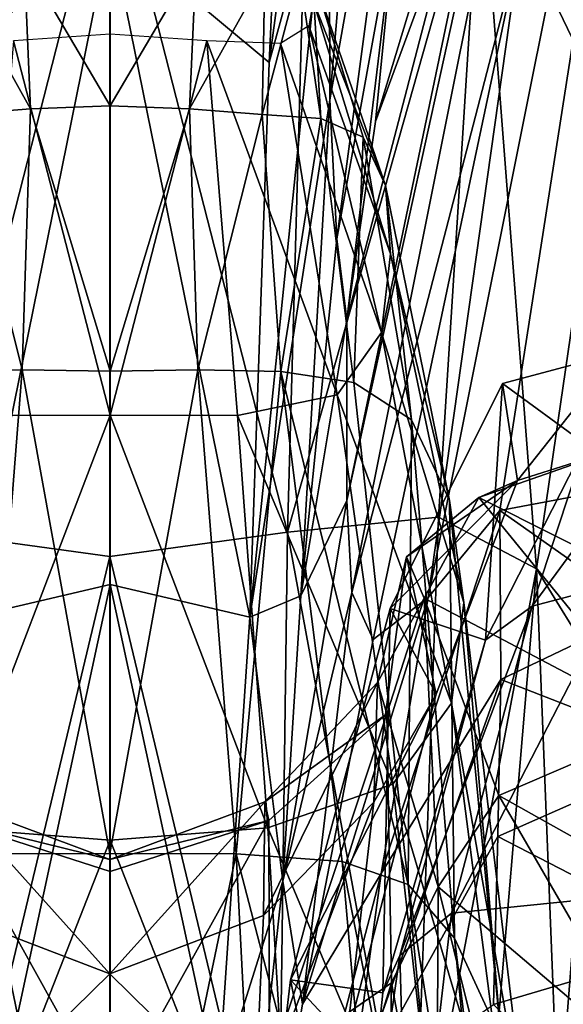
# Model space of a CAD drawing. Extents: x -76 to 76, y -20 to 79.
# Tile 88 of 175: x -0.133 to 0.672, y -12.001 to -10.543. Entities that reach past the tile are written whole.
import ezdxf

# ---------------------------------------------------------------- set-up
doc = ezdxf.new("R2010")
doc.units = 0

msp = doc.modelspace()

# ---------------------------------------------------------------- linework, layer by layer
for points in [[(0.7326, -10.6685, 9.938), (0.5499, -10.2894, 9.6534), (0.6793, -8.8833, 8.864)], [(0.746, -9.4586, 27.9878), (0.3518, -11.2548, 27.6466), (0.3588, -11.3909, 27.6817)], [(0.746, -9.4586, 27.9878), (0.6337, -9.903, 27.6497), (0.3518, -11.2548, 27.6466)], [(0.6089, -10.4285, 27.8717), (0.746, -9.4586, 27.9878), (0.3588, -11.3909, 27.6817)], [(0.6089, -10.4285, 27.8717), (0.4718, -11.3985, 27.7556), (0.8591, -9.4661, 28.0618)], [(0.4718, -11.3985, 27.7556), (0.578, -11.2699, 27.7944), (0.8591, -9.4661, 28.0618)], [(0.8591, -9.4661, 28.0618), (0.578, -11.2699, 27.7944), (0.7015, -11.2466, 27.6967)], [(0.3254, -10.2824, 26.8259), (0.3263, -10.6614, 27.159), (0.4027, -9.7641, 26.5781)], [(0.3263, -10.6614, 27.159), (0.4765, -9.82, 26.7256), (0.4027, -9.7641, 26.5781)], [(0.3263, -10.6614, 27.159), (0.3367, -10.8676, 27.3724), (0.4765, -9.82, 26.7256)], [(0.3367, -10.8676, 27.3724), (0.4252, -10.3798, 27.149), (0.4765, -9.82, 26.7256)], [(0.3254, -10.2824, 26.8259), (0.3398, -9.8407, 26.3686), (0.2365, -10.606, 27.0609)], [(0.3398, -9.8407, 26.3686), (0.27, -9.8874, 26.3835), (0.2365, -10.606, 27.0609)], [(-0.2346, -10.606, 27.0609), (0.001, -10.4099, 27.369), (-0.2681, -9.8874, 26.3835)], [(0.001, -10.4099, 27.369), (0.2365, -10.606, 27.0609), (0.27, -9.8874, 26.3835)], [(0.6337, -9.903, 27.6497), (0.3518, -10.9873, 27.526), (0.3518, -11.2548, 27.6466)], [(0.3518, -10.9873, 27.526), (0.6337, -9.903, 27.6497), (0.3942, -10.6936, 27.4122)], [(0.6337, -9.903, 27.6497), (0.5214, -10.3475, 27.3115), (0.3942, -10.6936, 27.4122)], [(-0.2921, -10.2266, 9.5777), (0.0008, -10.2742, 9.5921), (-0.2621, -11.3019, 10.5581)], [(0.2937, -10.2266, 9.5777), (0.2637, -11.3019, 10.5581), (0.0008, -10.2742, 9.5921)], [(0.2937, -10.2266, 9.5777), (0.5499, -10.2894, 9.6534), (0.2637, -11.3019, 10.5581)], [(0.0008, -10.2742, 9.5921), (0.0008, -11.3378, 10.5748), (-0.2621, -11.3019, 10.5581)], [(0.2637, -11.3019, 10.5581), (0.0008, -11.3378, 10.5748), (0.0008, -10.2742, 9.5921)], [(0.3254, -10.2824, 26.8259), (0.2365, -10.606, 27.0609), (0.2078, -11.4275, 27.5746)], [(0.3263, -10.6614, 27.159), (0.3254, -10.2824, 26.8259), (0.2078, -11.4275, 27.5746)], [(0.5499, -10.2894, 9.6534), (0.4874, -11.2796, 10.5608), (0.2637, -11.3019, 10.5581)], [(0.6327, -11.3559, 10.6361), (0.4874, -11.2796, 10.5608), (0.5499, -10.2894, 9.6534)], [(0.7326, -10.6685, 9.938), (0.6327, -11.3559, 10.6361), (0.5499, -10.2894, 9.6534)], [(0.4252, -10.3798, 27.149), (0.3942, -10.6936, 27.4122), (0.5214, -10.3475, 27.3115)], [(0.3367, -10.8676, 27.3724), (0.3518, -10.9873, 27.526), (0.4252, -10.3798, 27.149)], [(0.3518, -10.9873, 27.526), (0.3942, -10.6936, 27.4122), (0.4252, -10.3798, 27.149)], [(0.001, -10.4099, 27.369), (-0.2346, -10.606, 27.0609), (-0.2058, -11.4275, 27.5746)], [(0.001, -11.3793, 27.8338), (0.001, -10.4099, 27.369), (-0.2058, -11.4275, 27.5746)], [(0.001, -10.4099, 27.369), (0.001, -11.3793, 27.8338), (0.2078, -11.4275, 27.5746)], [(0.2365, -10.606, 27.0609), (0.001, -10.4099, 27.369), (0.2078, -11.4275, 27.5746)], [(-0.1264, -10.4536, 23.0756), (0.0009, -10.4375, 23.0729), (0.0009, -10.6704, 24.0858)], [(0.0009, -10.6704, 24.0858), (0.0009, -10.4375, 23.0729), (0.1282, -10.4536, 23.0756)], [(0.6089, -10.4285, 27.8717), (0.3588, -11.3909, 27.6817), (0.3905, -11.4609, 27.7178)], [(0.4718, -11.3985, 27.7556), (0.6089, -10.4285, 27.8717), (0.3905, -11.4609, 27.7178)], [(-0.1264, -10.4536, 23.0756), (-0.1167, -10.6749, 24.1028), (-0.2284, -10.475, 23.0805)], [(-0.1167, -10.6749, 24.1028), (-0.1264, -10.4536, 23.0756), (0.0009, -10.6704, 24.0858)], [(0.1186, -10.6749, 24.1028), (0.0009, -10.6704, 24.0858), (0.1282, -10.4536, 23.0756)], [(0.1186, -10.6749, 24.1028), (0.1282, -10.4536, 23.0756), (0.2302, -10.475, 23.0805)], [(-0.1167, -10.6749, 24.1028), (-0.2242, -10.6831, 24.1292), (-0.2284, -10.475, 23.0805)], [(0.2261, -10.6831, 24.1292), (0.1186, -10.6749, 24.1028), (0.2302, -10.475, 23.0805)], [(0.3133, -10.6894, 24.1401), (0.2261, -10.6831, 24.1292), (0.2814, -10.4747, 23.0848)], [(0.2261, -10.6831, 24.1292), (0.2302, -10.475, 23.0805), (0.2814, -10.4747, 23.0848)], [(0.3133, -10.6894, 24.1401), (0.2814, -10.4747, 23.0848), (0.3002, -10.4722, 23.0937)], [(0.3757, -10.7169, 24.1451), (0.3133, -10.6894, 24.1401), (0.3002, -10.4722, 23.0937)], [(0.3757, -10.7169, 24.1451), (0.3002, -10.4722, 23.0937), (0.3052, -10.4871, 23.1123)], [(0.4088, -10.7884, 24.1538), (0.3052, -10.4871, 23.1123), (0.3017, -10.5151, 23.1375)], [(0.4088, -10.7884, 24.1538), (0.3757, -10.7169, 24.1451), (0.3052, -10.4871, 23.1123)], [(0.4164, -10.8896, 24.1616), (0.3017, -10.5151, 23.1375), (0.2953, -10.5519, 23.1664)], [(0.4164, -10.8896, 24.1616), (0.4088, -10.7884, 24.1538), (0.3017, -10.5151, 23.1375)], [(0.4028, -11.006, 24.1639), (0.2953, -10.5519, 23.1664), (0.2535, -10.5781, 23.1903)], [(0.4028, -11.006, 24.1639), (0.4164, -10.8896, 24.1616), (0.2953, -10.5519, 23.1664)], [(0.0009, -11.1284, 24.1698), (0.0009, -10.5644, 23.2017), (-0.1423, -10.574, 23.2002)], [(0.1441, -10.574, 23.2002), (0.0009, -10.5644, 23.2017), (0.0009, -11.1284, 24.1698)], [(-0.1879, -11.1289, 24.1677), (0.0009, -11.1284, 24.1698), (-0.1423, -10.574, 23.2002)], [(0.1898, -11.1289, 24.1677), (0.1441, -10.574, 23.2002), (0.0009, -11.1284, 24.1698)], [(0.1898, -11.1289, 24.1677), (0.3374, -11.0986, 24.1647), (0.1441, -10.574, 23.2002)], [(0.3374, -11.0986, 24.1647), (0.2535, -10.5781, 23.1903), (0.1441, -10.574, 23.2002)], [(0.3374, -11.0986, 24.1647), (0.4028, -11.006, 24.1639), (0.2535, -10.5781, 23.1903)], [(-0.1167, -10.6749, 24.1028), (0.0009, -10.6704, 24.0858), (0.0009, -11.0635, 25.0606)], [(0.0009, -10.6704, 24.0858), (0.1186, -10.6749, 24.1028), (0.0009, -11.0635, 25.0606)], [(0.3263, -10.6614, 27.159), (0.2078, -11.4275, 27.5746), (0.2836, -11.3962, 27.608)], [(0.3367, -10.8676, 27.3724), (0.3263, -10.6614, 27.159), (0.2836, -11.3962, 27.608)], [(0.6327, -11.3559, 10.6361), (0.7326, -10.6685, 9.938), (0.719, -11.4961, 10.8999)], [(-0.1292, -11.0612, 25.0818), (-0.2519, -11.0636, 25.1062), (-0.2242, -10.6831, 24.1292)], [(-0.1167, -10.6749, 24.1028), (-0.1292, -11.0612, 25.0818), (-0.2242, -10.6831, 24.1292)], [(-0.1292, -11.0612, 25.0818), (-0.1167, -10.6749, 24.1028), (0.0009, -11.0635, 25.0606)], [(0.1186, -10.6749, 24.1028), (0.1311, -11.0612, 25.0818), (0.0009, -11.0635, 25.0606)], [(0.1186, -10.6749, 24.1028), (0.2261, -10.6831, 24.1292), (0.1311, -11.0612, 25.0818)], [(0.2261, -10.6831, 24.1292), (0.2538, -11.0636, 25.1062), (0.1311, -11.0612, 25.0818)], [(0.2261, -10.6831, 24.1292), (0.3133, -10.6894, 24.1401), (0.2538, -11.0636, 25.1062)], [(0.3133, -10.6894, 24.1401), (0.3617, -11.0801, 25.0945), (0.2538, -11.0636, 25.1062)], [(0.3133, -10.6894, 24.1401), (0.3757, -10.7169, 24.1451), (0.3617, -11.0801, 25.0945)], [(0.3757, -10.7169, 24.1451), (0.4474, -11.1356, 25.0666), (0.3617, -11.0801, 25.0945)], [(0.3757, -10.7169, 24.1451), (0.4088, -10.7884, 24.1538), (0.4474, -11.1356, 25.0666)], [(0.4088, -10.7884, 24.1538), (0.4164, -10.8896, 24.1616), (0.5035, -11.2551, 25.0421)], [(0.4088, -10.7884, 24.1538), (0.5035, -11.2551, 25.0421), (0.4474, -11.1356, 25.0666)], [(0.3367, -10.8676, 27.3724), (0.2836, -11.3962, 27.608), (0.3518, -10.9873, 27.526)], [(0.4164, -10.8896, 24.1616), (0.4028, -11.006, 24.1639), (0.5248, -11.4059, 25.0153)], [(0.4164, -10.8896, 24.1616), (0.5248, -11.4059, 25.0153), (0.5035, -11.2551, 25.0421)], [(0.2836, -11.3962, 27.608), (0.3518, -11.2548, 27.6466), (0.3518, -10.9873, 27.526)], [(0.4028, -11.006, 24.1639), (0.3374, -11.0986, 24.1647), (0.5065, -11.5549, 24.9803)], [(0.4028, -11.006, 24.1639), (0.5065, -11.5549, 24.9803), (0.5248, -11.4059, 25.0153)], [(0.7545, -11.0358, 22.1668), (0.5823, -11.0814, 23.0955), (0.6043, -11.2251, 23.073)], [(0.7049, -11.1714, 23.0959), (0.5823, -11.0814, 23.0955), (0.7545, -11.0358, 22.1668)], [(0.7544, -11.1777, 22.175), (0.7545, -11.0358, 22.1668), (0.6043, -11.2251, 23.073)], [(-0.1292, -11.0612, 25.0818), (-0.1859, -11.7781, 25.9605), (-0.2519, -11.0636, 25.1062)], [(-0.1859, -11.7781, 25.9605), (-0.1292, -11.0612, 25.0818), (0.0008, -11.7778, 25.9561)], [(-0.1292, -11.0612, 25.0818), (0.0009, -11.0635, 25.0606), (0.0008, -11.7778, 25.9561)], [(0.1875, -11.7781, 25.9605), (0.0008, -11.7778, 25.9561), (0.1311, -11.0612, 25.0818)], [(0.0008, -11.7778, 25.9561), (0.0009, -11.0635, 25.0606), (0.1311, -11.0612, 25.0818)], [(0.1875, -11.7781, 25.9605), (0.1311, -11.0612, 25.0818), (0.2538, -11.0636, 25.1062)], [(0.3445, -11.7896, 25.9357), (0.1875, -11.7781, 25.9605), (0.2538, -11.0636, 25.1062)], [(0.4423, -11.8233, 25.8435), (0.3445, -11.7896, 25.9357), (0.2538, -11.0636, 25.1062)], [(0.3617, -11.0801, 25.0945), (0.4423, -11.8233, 25.8435), (0.2538, -11.0636, 25.1062)], [(0.4423, -11.8233, 25.8435), (0.3617, -11.0801, 25.0945), (0.4474, -11.1356, 25.0666)], [(0.4156, -11.415, 23.8626), (0.5823, -11.0814, 23.0955), (0.5567, -11.4618, 23.8488)], [(0.6043, -11.2251, 23.073), (0.5823, -11.0814, 23.0955), (0.4156, -11.415, 23.8626)], [(0.5823, -11.0814, 23.0955), (0.7049, -11.1714, 23.0959), (0.5567, -11.4618, 23.8488)], [(0.3374, -11.0986, 24.1647), (0.1898, -11.1289, 24.1677), (0.4195, -11.6752, 24.9517)], [(0.3374, -11.0986, 24.1647), (0.4195, -11.6752, 24.9517), (0.5065, -11.5549, 24.9803)], [(0.7595, -11.3761, 23.9668), (0.6261, -11.4112, 23.8742), (0.8416, -11.1178, 23.1459)], [(0.7049, -11.1714, 23.0959), (0.8416, -11.1178, 23.1459), (0.6261, -11.4112, 23.8742)], [(-0.1879, -11.1289, 24.1677), (-0.2327, -11.7398, 24.9436), (0.0009, -11.1284, 24.1698)], [(-0.2327, -11.7398, 24.9436), (0.0009, -11.7581, 24.9447), (0.0009, -11.1284, 24.1698)], [(0.1898, -11.1289, 24.1677), (0.0009, -11.1284, 24.1698), (0.2346, -11.7398, 24.9436)], [(0.0009, -11.1284, 24.1698), (0.0009, -11.7581, 24.9447), (0.2346, -11.7398, 24.9436)], [(0.1898, -11.1289, 24.1677), (0.2346, -11.7398, 24.9436), (0.4195, -11.6752, 24.9517)], [(0.5108, -11.9031, 25.7247), (0.4423, -11.8233, 25.8435), (0.4474, -11.1356, 25.0666)], [(0.5108, -11.9031, 25.7247), (0.4474, -11.1356, 25.0666), (0.5035, -11.2551, 25.0421)], [(0.5471, -11.2503, 22.1454), (0.7544, -11.1777, 22.175), (0.6043, -11.2251, 23.073)], [(1.0201, -11.4878, 20.3449), (0.7544, -11.1777, 22.175), (0.5471, -11.2503, 22.1454)], [(0.5567, -11.4618, 23.8488), (0.7049, -11.1714, 23.0959), (0.6261, -11.4112, 23.8742)], [(0.4838, -11.5417, 23.8064), (0.6043, -11.2251, 23.073), (0.4156, -11.415, 23.8626)], [(0.4399, -11.3382, 23.0564), (0.6043, -11.2251, 23.073), (0.4838, -11.5417, 23.8064)], [(0.4399, -11.3382, 23.0564), (0.5471, -11.2503, 22.1454), (0.6043, -11.2251, 23.073)], [(0.2566, -11.8188, 27.7018), (0.3588, -11.3909, 27.6817), (0.3518, -11.2548, 27.6466)], [(0.2836, -11.3962, 27.608), (0.2566, -11.8188, 27.7018), (0.3518, -11.2548, 27.6466)], [(0.4663, -11.3996, 22.152), (0.5471, -11.2503, 22.1454), (0.4399, -11.3382, 23.0564)], [(0.5471, -11.2503, 22.1454), (0.4663, -11.3996, 22.152), (0.8212, -11.5865, 20.3262)], [(0.5799, -12.0528, 25.6213), (0.5108, -11.9031, 25.7247), (0.5035, -11.2551, 25.0421)], [(0.5799, -12.0528, 25.6213), (0.5035, -11.2551, 25.0421), (0.5248, -11.4059, 25.0153)], [(0.8212, -11.5865, 20.3262), (1.0201, -11.4878, 20.3449), (0.5471, -11.2503, 22.1454)], [(0.7905, -11.4191, 27.7146), (0.7015, -11.2466, 27.6967), (0.578, -11.2699, 27.7944)], [(0.4024, -11.8075, 27.7655), (0.5794, -11.5201, 27.7732), (0.578, -11.2699, 27.7944)], [(0.4718, -11.3985, 27.7556), (0.4024, -11.8075, 27.7655), (0.578, -11.2699, 27.7944)], [(0.5794, -11.5201, 27.7732), (0.7905, -11.4191, 27.7146), (0.578, -11.2699, 27.7944)], [(0.2637, -11.3019, 10.5581), (0.4874, -11.2796, 10.5608), (0.4504, -12.3162, 12.6463)], [(0.4504, -12.3162, 12.6463), (0.4874, -11.2796, 10.5608), (0.6327, -11.3559, 10.6361)], [(-0.2476, -12.3755, 12.6614), (-0.2621, -11.3019, 10.5581), (0.0008, -11.3378, 10.5748)], [(0.2637, -11.3019, 10.5581), (0.2492, -12.3755, 12.6614), (0.0008, -11.3378, 10.5748)], [(0.2492, -12.3755, 12.6614), (0.2637, -11.3019, 10.5581), (0.4504, -12.3162, 12.6463)], [(0.0008, -12.4037, 12.6694), (-0.2476, -12.3755, 12.6614), (0.0008, -11.3378, 10.5748)], [(0.2492, -12.3755, 12.6614), (0.0008, -12.4037, 12.6694), (0.0008, -11.3378, 10.5748)], [(0.3916, -11.7015, 23.7181), (0.3972, -11.5245, 23.041), (0.4399, -11.3382, 23.0564)], [(0.3916, -11.7015, 23.7181), (0.4399, -11.3382, 23.0564), (0.4838, -11.5417, 23.8064)], [(0.3972, -11.5245, 23.041), (0.4663, -11.3996, 22.152), (0.4399, -11.3382, 23.0564)], [(0.557, -12.2513, 12.633), (0.4504, -12.3162, 12.6463), (0.6327, -11.3559, 10.6361)], [(0.557, -12.2513, 12.633), (0.6327, -11.3559, 10.6361), (0.6651, -12.1803, 12.6179)], [(0.6327, -11.3559, 10.6361), (0.719, -11.4961, 10.8999), (0.6651, -12.1803, 12.6179)], [(0.001, -11.3793, 27.8338), (-0.2058, -11.4275, 27.5746), (-0.1588, -12.1229, 27.7703)], [(0.001, -12.1459, 28.0423), (0.001, -11.3793, 27.8338), (-0.1588, -12.1229, 27.7703)], [(0.001, -12.1459, 28.0423), (0.1608, -12.1229, 27.7703), (0.001, -11.3793, 27.8338)], [(0.1608, -12.1229, 27.7703), (0.2078, -11.4275, 27.5746), (0.001, -11.3793, 27.8338)], [(0.7595, -11.3761, 23.9668), (0.7356, -11.8426, 24.603), (0.5068, -11.8661, 24.4663)], [(0.6261, -11.4112, 23.8742), (0.7595, -11.3761, 23.9668), (0.5068, -11.8661, 24.4663)], [(0.2566, -11.8188, 27.7018), (0.2836, -11.3962, 27.608), (0.2078, -11.4275, 27.5746)], [(0.2566, -11.8188, 27.7018), (0.286, -12.0007, 27.7292), (0.3588, -11.3909, 27.6817)], [(0.286, -12.0007, 27.7292), (0.3905, -11.4609, 27.7178), (0.3588, -11.3909, 27.6817)], [(0.4024, -11.8075, 27.7655), (0.4718, -11.3985, 27.7556), (0.286, -12.0007, 27.7292)], [(0.4718, -11.3985, 27.7556), (0.3905, -11.4609, 27.7178), (0.286, -12.0007, 27.7292)], [(0.411, -11.5709, 22.1767), (0.4663, -11.3996, 22.152), (0.3972, -11.5245, 23.041)], [(0.411, -11.5709, 22.1767), (0.4866, -11.8268, 20.3213), (0.4663, -11.3996, 22.152)], [(0.4866, -11.8268, 20.3213), (0.5768, -11.6915, 20.3059), (0.4663, -11.3996, 22.152)], [(0.4663, -11.3996, 22.152), (0.5768, -11.6915, 20.3059), (0.8212, -11.5865, 20.3262)], [(0.4156, -11.415, 23.8626), (0.2681, -11.9647, 24.3129), (0.4838, -11.5417, 23.8064)], [(0.405, -11.9839, 24.2964), (0.2681, -11.9647, 24.3129), (0.4156, -11.415, 23.8626)], [(0.5567, -11.4618, 23.8488), (0.405, -11.9839, 24.2964), (0.4156, -11.415, 23.8626)], [(0.5567, -11.4618, 23.8488), (0.6261, -11.4112, 23.8742), (0.43, -11.9285, 24.3294)], [(0.6261, -11.4112, 23.8742), (0.5068, -11.8661, 24.4663), (0.43, -11.9285, 24.3294)], [(0.6202, -12.2055, 25.5268), (0.5248, -11.4059, 25.0153), (0.5065, -11.5549, 24.9803)], [(0.6202, -12.2055, 25.5268), (0.5799, -12.0528, 25.6213), (0.5248, -11.4059, 25.0153)], [(0.1608, -12.1229, 27.7703), (0.2566, -11.8188, 27.7018), (0.2078, -11.4275, 27.5746)], [(0.7905, -11.4191, 27.7146), (0.5794, -11.5201, 27.7732), (0.8572, -11.628, 27.7558)], [(0.405, -11.9839, 24.2964), (0.5567, -11.4618, 23.8488), (0.43, -11.9285, 24.3294)], [(0.8708, -12.103, 12.5973), (0.6651, -12.1803, 12.6179), (0.719, -11.4961, 10.8999)], [(0.228, -11.8695, 23.6353), (0.2301, -11.7009, 23.008), (0.3972, -11.5245, 23.041)], [(0.3916, -11.7015, 23.7181), (0.228, -11.8695, 23.6353), (0.3972, -11.5245, 23.041)], [(0.2301, -11.7009, 23.008), (0.411, -11.5709, 22.1767), (0.3972, -11.5245, 23.041)], [(0.4024, -11.8075, 27.7655), (0.3554, -12.1496, 27.8059), (0.5794, -11.5201, 27.7732)], [(0.3554, -12.1496, 27.8059), (0.5753, -11.7523, 27.8098), (0.5794, -11.5201, 27.7732)], [(0.5794, -11.5201, 27.7732), (0.5753, -11.7523, 27.8098), (0.8572, -11.628, 27.7558)], [(0.2681, -11.9647, 24.3129), (0.351, -12.0537, 24.2283), (0.4838, -11.5417, 23.8064)], [(0.3916, -11.7015, 23.7181), (0.4838, -11.5417, 23.8064), (0.351, -12.0537, 24.2283)], [(0.6021, -12.2939, 25.4334), (0.5065, -11.5549, 24.9803), (0.4195, -11.6752, 24.9517)], [(0.6021, -12.2939, 25.4334), (0.6202, -12.2055, 25.5268), (0.5065, -11.5549, 24.9803)], [(0.2359, -11.7288, 22.1937), (0.411, -11.5709, 22.1767), (0.2301, -11.7009, 23.008)], [(0.2359, -11.7288, 22.1937), (0.2371, -12.0943, 20.3998), (0.411, -11.5709, 22.1767)], [(0.2371, -12.0943, 20.3998), (0.4176, -11.969, 20.3576), (0.411, -11.5709, 22.1767)], [(0.411, -11.5709, 22.1767), (0.4176, -11.969, 20.3576), (0.4866, -11.8268, 20.3213)], [(0.8212, -11.5865, 20.3262), (0.5768, -11.6915, 20.3059), (1.1019, -11.9864, 18.1643)], [(0.8792, -11.9096, 27.8438), (0.8572, -11.628, 27.7558), (0.5753, -11.7523, 27.8098)], [(0.4976, -12.3643, 25.3631), (0.4195, -11.6752, 24.9517), (0.2346, -11.7398, 24.9436)], [(0.4976, -12.3643, 25.3631), (0.6021, -12.2939, 25.4334), (0.4195, -11.6752, 24.9517)], [(0.5768, -11.6915, 20.3059), (0.4866, -11.8268, 20.3213), (0.8179, -12.1083, 18.1414)], [(0.5768, -11.6915, 20.3059), (0.8179, -12.1083, 18.1414), (1.1019, -11.9864, 18.1643)], [(-0.2284, -11.7009, 23.0081), (-0.2342, -11.7288, 22.1937), (0.0008, -11.7866, 22.9871)], [(-0.2265, -11.8688, 23.6375), (-0.2284, -11.7009, 23.0081), (0.0008, -11.9558, 23.5917)], [(-0.2284, -11.7009, 23.0081), (0.0008, -11.7866, 22.9871), (0.0008, -11.9558, 23.5917)], [(0.2359, -11.7288, 22.1937), (0.2301, -11.7009, 23.008), (0.0008, -11.7866, 22.9871)], [(0.228, -11.8695, 23.6353), (0.0008, -11.9558, 23.5917), (0.2301, -11.7009, 23.008)], [(0.0008, -11.9558, 23.5917), (0.0008, -11.7866, 22.9871), (0.2301, -11.7009, 23.008)], [(0.228, -11.8695, 23.6353), (0.3916, -11.7015, 23.7181), (0.2147, -12.1667, 24.069)], [(0.2147, -12.1667, 24.069), (0.3916, -11.7015, 23.7181), (0.351, -12.0537, 24.2283)], [(-0.2342, -11.7288, 22.1937), (-0.2354, -12.0943, 20.3999), (0.0009, -12.1528, 20.4225)], [(-0.2342, -11.7288, 22.1937), (0.0009, -11.8044, 22.2002), (0.0008, -11.7866, 22.9871)], [(0.0009, -11.8044, 22.2002), (-0.2342, -11.7288, 22.1937), (0.0009, -12.1528, 20.4225)], [(0.0009, -11.8044, 22.2002), (0.2359, -11.7288, 22.1937), (0.0008, -11.7866, 22.9871)], [(0.2359, -11.7288, 22.1937), (0.0009, -11.8044, 22.2002), (0.0009, -12.1528, 20.4225)], [(0.2371, -12.0943, 20.3998), (0.2359, -11.7288, 22.1937), (0.0009, -12.1528, 20.4225)], [(-0.2327, -11.7398, 24.9436), (-0.2761, -12.4629, 25.3703), (0.0009, -11.7581, 24.9447)], [(0.278, -12.4629, 25.3703), (0.2346, -11.7398, 24.9436), (0.0009, -11.7581, 24.9447)], [(0.278, -12.4629, 25.3703), (0.4976, -12.3643, 25.3631), (0.2346, -11.7398, 24.9436)], [(0.5689, -12.0013, 27.8938), (0.5753, -11.7523, 27.8098), (0.3554, -12.1496, 27.8059)], [(0.5689, -12.0013, 27.8938), (0.8792, -11.9096, 27.8438), (0.5753, -11.7523, 27.8098)], [(-0.2761, -12.4629, 25.3703), (0.0009, -12.5191, 25.4095), (0.0009, -11.7581, 24.9447)], [(0.0009, -12.5191, 25.4095), (0.278, -12.4629, 25.3703), (0.0009, -11.7581, 24.9447)], [(-0.232, -12.6734, 26.6323), (-0.1859, -11.7781, 25.9605), (0.0008, -12.6752, 26.6408)], [(-0.1859, -11.7781, 25.9605), (0.0008, -11.7778, 25.9561), (0.0008, -12.6752, 26.6408)], [(0.0008, -11.7778, 25.9561), (0.1875, -11.7781, 25.9605), (0.0008, -12.6752, 26.6408)], [(0.1875, -11.7781, 25.9605), (0.2336, -12.6733, 26.6323), (0.0008, -12.6752, 26.6408)], [(0.1875, -11.7781, 25.9605), (0.3445, -11.7896, 25.9357), (0.4233, -12.6832, 26.5634)], [(0.2336, -12.6733, 26.6323), (0.1875, -11.7781, 25.9605), (0.4233, -12.6832, 26.5634)], [(0.4423, -11.8233, 25.8435), (0.5272, -12.7204, 26.3897), (0.3445, -11.7896, 25.9357)], [(0.5272, -12.7204, 26.3897), (0.4233, -12.6832, 26.5634), (0.3445, -11.7896, 25.9357)], [(0.4024, -11.8075, 27.7655), (0.286, -12.0007, 27.7292), (0.1558, -12.7527, 27.7918)], [(0.3554, -12.1496, 27.8059), (0.4024, -11.8075, 27.7655), (0.1558, -12.7527, 27.7918)], [(0.2566, -11.8188, 27.7018), (0.1608, -12.1229, 27.7703), (0.1558, -12.7527, 27.7918)], [(0.286, -12.0007, 27.7292), (0.2566, -11.8188, 27.7018), (0.1558, -12.7527, 27.7918)], [(0.4423, -11.8233, 25.8435), (0.5108, -11.9031, 25.7247), (0.5958, -12.8055, 26.176)], [(0.5272, -12.7204, 26.3897), (0.4423, -11.8233, 25.8435), (0.5958, -12.8055, 26.176)], [(0.4866, -11.8268, 20.3213), (0.4176, -11.969, 20.3576), (0.4845, -12.3287, 18.1313)], [(0.5796, -12.2004, 18.1271), (0.4866, -11.8268, 20.3213), (0.4845, -12.3287, 18.1313)], [(0.4866, -11.8268, 20.3213), (0.5796, -12.2004, 18.1271), (0.8179, -12.1083, 18.1414)], [(0.5722, -12.4087, 24.8546), (0.5068, -11.8661, 24.4663), (0.7356, -11.8426, 24.603)], [(0.7674, -12.4266, 25.017), (0.5722, -12.4087, 24.8546), (0.7356, -11.8426, 24.603)], [(-0.2265, -11.8688, 23.6375), (0.0008, -11.9558, 23.5917), (-0.2133, -12.1652, 24.0751)], [(0.444, -12.4035, 24.6586), (0.43, -11.9285, 24.3294), (0.5068, -11.8661, 24.4663)], [(0.5722, -12.4087, 24.8546), (0.444, -12.4035, 24.6586), (0.5068, -11.8661, 24.4663)], [(0.228, -11.8695, 23.6353), (0.2147, -12.1667, 24.069), (0.0008, -11.9558, 23.5917)], [(0.5108, -11.9031, 25.7247), (0.5799, -12.0528, 25.6213), (0.5958, -12.8055, 26.176)], [(0.8792, -11.9096, 27.8438), (0.5689, -12.0013, 27.8938), (0.8122, -12.2445, 27.9417)], [(0.444, -12.4035, 24.6586), (0.3597, -12.423, 24.5131), (0.43, -11.9285, 24.3294)], [(0.3597, -12.423, 24.5131), (0.405, -11.9839, 24.2964), (0.43, -11.9285, 24.3294)], [(0.0008, -11.9558, 23.5917), (0.0007, -12.2437, 24.0116), (-0.2133, -12.1652, 24.0751)], [(0.2147, -12.1667, 24.069), (0.0007, -12.2437, 24.0116), (0.0008, -11.9558, 23.5917)], [(0.217, -12.4013, 24.537), (0.2681, -11.9647, 24.3129), (0.3597, -12.423, 24.5131)], [(0.351, -12.0537, 24.2283), (0.2681, -11.9647, 24.3129), (0.217, -12.4013, 24.537)], [(0.231, -12.5668, 18.1743), (0.4094, -12.4614, 18.1488), (0.4176, -11.969, 20.3576)], [(0.2371, -12.0943, 20.3998), (0.231, -12.5668, 18.1743), (0.4176, -11.969, 20.3576)], [(0.2681, -11.9647, 24.3129), (0.405, -11.9839, 24.2964), (0.3597, -12.423, 24.5131)], [(0.4094, -12.4614, 18.1488), (0.4845, -12.3287, 18.1313), (0.4176, -11.969, 20.3576)]]:
    msp.add_3dface(points)

doc.saveas('drawing.dxf')
